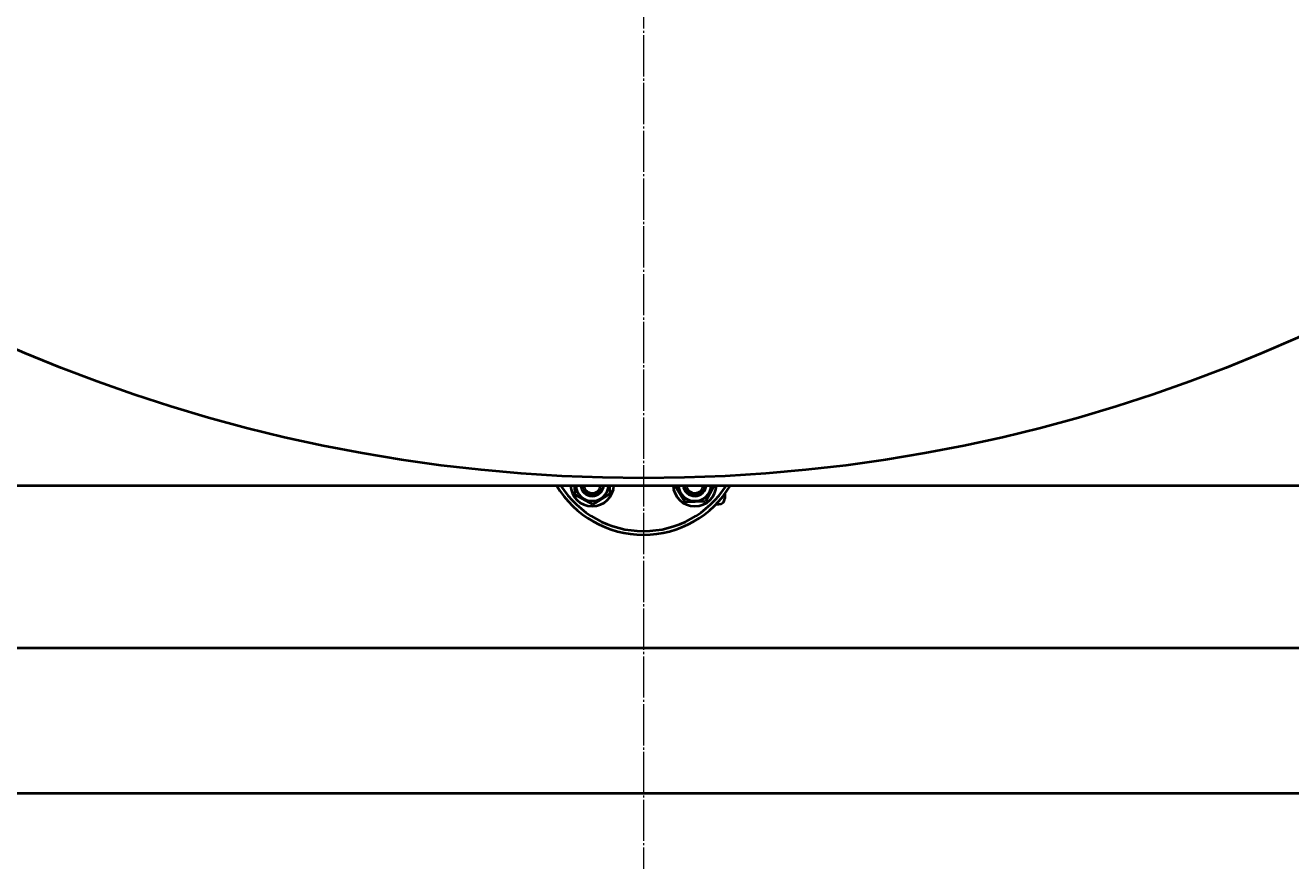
# Model space of a CAD drawing. Header units: millimetres. Extents: x -4428 to 3866, y -3426 to 3855.
# Tile 161 of 191: x 2056 to 2928, y 554 to 1134. Entities that reach past the tile are written whole.
import ezdxf

# ---------------------------------------------------------------- set-up
doc = ezdxf.new("R2010")
doc.units = ezdxf.units.MM
for name, pattern in [('K5LT_AXLED', [32.912189, 28.412189, -1.5, 1.5, -1.5]), ('K5LT_BASIC', [0]), ('K5LT_THIN', [0])]:
    doc.linetypes.add(name, pattern=pattern)
doc.layers.add('Системный слой', color=7, linetype='Continuous')
doc.styles.add('KDIMTEXTSTYLE', font='GOST_AU.SHX', dxfattribs={"width": 0.96, "oblique": 15, "height": 5})
doc.dimstyles.new('KDIMSTYLE (1.00)', dxfattribs={"dimtxt": 5, "dimasz": 1, "dimexe": 2, "dimexo": 0, "dimgap": 1, "dimtad": 1, "dimtxsty": 'KDIMTEXTSTYLE', "dimsah": 1, "dimcen": 0, "dimdle": 1, "dimadec": 0, "dimazin": 0, "dimtfac": 0.667, "dimtmove": 0, "dimatfit": 3, "dimfxl": 1, "dimtvp": 1, "dimtolj": 1, "dimtzin": 0, "dimarcsym": 0})

# ---------------------------------------------------------------- blocks, each defined once
blk = doc.blocks.new('KDIMARROW_01')
at = {"layer": 'Системный слой'}
blk.add_hatch(color=0, dxfattribs=at).paths.add_polyline_path([(0, 0), (-5, 0.66), (-4.5, 0), (-5, -0.66)])
at = {"layer": 'Системный слой', "color": 0, "linetype": 'K5LT_THIN', "lineweight": 20}
for p, q in [((-4.5, 0), (-5, 0.66)), ((-5, 0.66), (0, 0)), ((0, 0), (-5, -0.66)), ((-5, -0.66), (-4.5, 0)), ((0, 0), (-1, 0))]:
    blk.add_line(p, q, dxfattribs=at)
blk = doc.blocks.new('U15')
at = {"layer": 'Системный слой', "color": 30, "linetype": 'K5LT_AXLED', "lineweight": 20, "true_color": 0xff8000}
blk.add_line((2481.93, 1917.57), (2481.93, 553.57), dxfattribs=at)
blk = doc.blocks.new('U10')
at = {"layer": 'Системный слой', "color": 150, "linetype": 'K5LT_BASIC', "lineweight": 40, "true_color": 0x0080ff}
for p, q in [((1811.93, 817.57), (3151.93, 817.57)), ((2434.78, 810.95), (2434.59, 817.57)), ((2458.77, 811.64), (2446.97, 804.37)), ((2458.6, 817.57), (2458.77, 811.64)), ((2510.7, 806.02), (2503.59, 817.57)), ((2530.57, 817.57), (2524.55, 806.42)), ((2537.93, 811.57), (2537.93, 808.57)), ((2446.97, 804.37), (2434.78, 810.95)), ((2524.55, 806.42), (2510.7, 806.02)), ((2531.92, 804.57), (2533.93, 804.57)), ((1734.93, 705.57), (3228.93, 705.57)), ((1734.93, 605.57), (3228.93, 605.57))]:
    blk.add_line(p, q, dxfattribs=at)
blk.add_circle((2481.93, 1917.57), 1095, dxfattribs=at)
for centre, radius, start, end in [((2481.93, 853.57), 70, 210.94972, 270), ((2481.93, 853.57), 67.5, 212.23095, 327.76905), ((2446.58, 818.22), 15, 182.46318, 357.53682), ((2446.58, 818.22), 11.4, 183.24176, 356.75824), ((2446.58, 818.22), 8, 184.62206, 355.37794), ((2446.58, 818.22), 6, 186.16796, 353.83204), ((2481.93, 853.57), 70, 270, 329.05028), ((2517.29, 818.22), 15, 182.46318, 357.53682), ((2517.29, 818.22), 11.4, 183.24176, 356.75824), ((2517.29, 818.22), 8, 184.62206, 271.64022), ((2517.29, 818.22), 6, 186.16796, 271.64022), ((2517.29, 818.22), 6, 271.64022, 353.83204), ((2517.29, 818.22), 8, 271.64022, 355.37794), ((2533.93, 808.57), 4, 270, 0)]:
    blk.add_arc(centre, radius, start, end, dxfattribs=at)
at = {"layer": 'Системный слой', "color": 7, "linetype": 'K5LT_THIN', "lineweight": 20}
for centre in [(2446.58, 818.22), (2517.29, 818.22)]:
    blk.add_arc(centre, 6.92, 185.34734, 340, dxfattribs=at)
at = {"layer": 'Системный слой'}
blk.add_blockref('U15', (0, 0), dxfattribs=at)

msp = doc.modelspace()

# ---------------------------------------------------------------- block references
at = {"layer": 'Системный слой'}
msp.add_blockref('U10', (0, 0), dxfattribs=at)

# ---------------------------------------------------------------- dimensions: what is measured, and where the dimension line sits
at = {"layer": 'Системный слой', "color": 7}
msp.add_linear_dim(base=(1193.735, 555.572), p1=(2146.372, 3825.572), p2=(1681.931, 555.572), angle=90, location=(1193.735, 2190.572), dimstyle='KDIMSTYLE (1.00)', override={"dimexo": 0, "dimpost": '\\H75.0;\\W0.965;\\Q15;<>', "dimblk1": 'KDIMARROW_01', "dimblk2": 'KDIMARROW_01', "dimse1": 0, "dimse2": 0, "dimclrt": 7, "dimtolj": 1}, dxfattribs=at).render()

doc.saveas('drawing.dxf')
